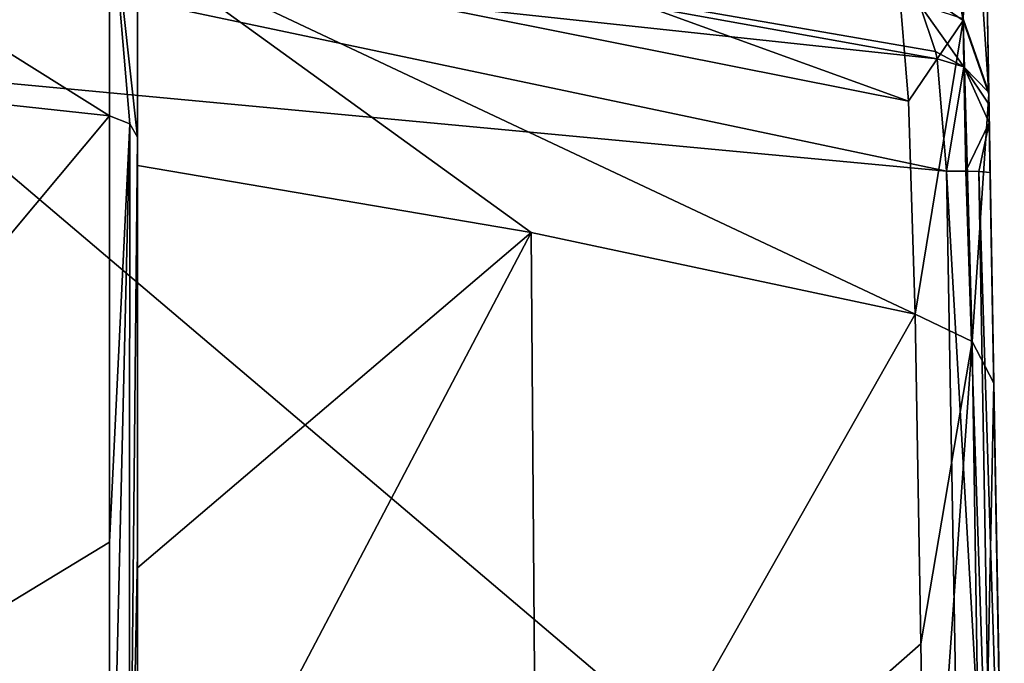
# Model space of a CAD drawing. Header units: millimetres. Extents: x -4274 to 4951, y -4805 to 4805.
# Tile 207 of 225: x 935 to 1609, y 3736 to 4176. Entities that reach past the tile are written whole.
import ezdxf

# ---------------------------------------------------------------- set-up
doc = ezdxf.new("R2010")
doc.units = ezdxf.units.MM
doc.header["$LTSCALE"] = 41.718519
for name, color, linetype in [('339', 7, 'CONTINUOUS'), ('340', 7, 'CONTINUOUS'), ('341', 7, 'CONTINUOUS'), ('342', 7, 'CONTINUOUS'), ('343', 7, 'CONTINUOUS'), ('344', 7, 'CONTINUOUS'), ('347', 7, 'CONTINUOUS'), ('348', 7, 'CONTINUOUS'), ('349', 7, 'CONTINUOUS'), ('351', 7, 'CONTINUOUS'), ('355', 7, 'CONTINUOUS'), ('357', 7, 'CONTINUOUS'), ('360', 7, 'CONTINUOUS'), ('365', 7, 'CONTINUOUS'), ('367', 7, 'CONTINUOUS')]:
    doc.layers.add(name, color=color, linetype=linetype)

msp = doc.modelspace()

# ---------------------------------------------------------------- linework, layer by layer
at = {"layer": '339', "linetype": 'Continuous'}
for points in [[(996.97, 4110.23, -7210.25), (502.29, 3517.88, -7721.17), (502.51, 4163.82, -7288.91), (996.97, 4110.23, -7210.25)], [(996.97, 3818.51, -7416.63), (502.29, 3517.88, -7721.17), (996.97, 4110.23, -7210.25), (996.97, 3818.51, -7416.63)], [(996.97, 3517.9, -7609.88), (502.29, 3517.88, -7721.17), (996.97, 3818.51, -7416.63), (996.97, 3517.9, -7609.88)]]:
    msp.add_3dface(points, dxfattribs=at)
at = {"layer": '340', "linetype": 'Continuous'}
for points in [[(1016, 3801.07, -7358.96), (1016, 4076.26, -7163.8), (1285.17, 4030.35, -7095.08), (1016, 3801.07, -7358.96)], [(1016, 3517.9, -7542.32), (1016, 3801.07, -7358.96), (1285.17, 4030.35, -7095.08), (1016, 3517.9, -7542.32)], [(1289.13, 3517.9, -7443.47), (1016, 3517.9, -7542.32), (1285.17, 4030.35, -7095.08), (1289.13, 3517.9, -7443.47)], [(1547.81, 3974.47, -7009.96), (1289.13, 3517.9, -7443.47), (1285.17, 4030.35, -7095.08), (1547.81, 3974.47, -7009.96)], [(1547.81, 3974.47, -7009.96), (1551.74, 3748.94, -7169.41), (1289.13, 3517.9, -7443.47), (1547.81, 3974.47, -7009.96)], [(1551.74, 3748.94, -7169.41), (1555.78, 3517.9, -7320.74), (1289.13, 3517.9, -7443.47), (1551.74, 3748.94, -7169.41)]]:
    msp.add_3dface(points, dxfattribs=at)
at = {"layer": '341', "linetype": 'Continuous'}
for points in [[(1551.74, 3748.94, -7169.41), (1547.81, 3974.47, -7009.96), (1586.68, 3955.76, -6983.55), (1551.74, 3748.94, -7169.41)], [(1555.78, 3517.9, -7320.74), (1551.74, 3748.94, -7169.41), (1586.68, 3955.76, -6983.55), (1555.78, 3517.9, -7320.74)], [(1593.36, 3517.93, -7284.09), (1555.78, 3517.9, -7320.74), (1586.68, 3955.76, -6983.55), (1593.36, 3517.93, -7284.09)], [(1601.6, 3927.3, -6944.41), (1593.36, 3517.93, -7284.09), (1586.68, 3955.76, -6983.55), (1601.6, 3927.3, -6944.41)], [(1601.6, 3927.3, -6944.41), (1605.14, 3724.86, -7088.02), (1593.36, 3517.93, -7284.09), (1601.6, 3927.3, -6944.41)]]:
    msp.add_3dface(points, dxfattribs=at)
at = {"layer": '342', "linetype": 'Continuous'}
for points in [[(1598.13, 4126.29, -690.62), (1608.75, 3517.9, -7225.03), (1592.43, 4453.02, -3663.93), (1598.13, 4126.29, -690.62)], [(1592.43, 4453.02, -3663.93), (1608.75, 3517.9, -7225.03), (1598.15, 4125.03, -6637.09), (1592.43, 4453.02, -3663.93)], [(1598.27, 4118.22, -668.34), (1608.75, 3517.9, -7225.03), (1598.13, 4126.29, -690.62), (1598.27, 4118.22, -668.34)], [(1598.15, 4125.03, -6637.09), (1608.75, 3517.9, -7225.03), (1599.42, 4052.38, -6811.39), (1598.15, 4125.03, -6637.09)], [(1598.49, 4105.5, -651.17), (1608.75, 3517.9, -7225.03), (1598.27, 4118.22, -668.34), (1598.49, 4105.5, -651.17)], [(1599.09, 4071.56, -636.46), (1608.75, 3517.9, -7225.03), (1598.49, 4105.5, -651.17), (1599.09, 4071.56, -636.46)], [(1599.09, 4071.56, -636.46), (1608.75, 3517.9, -625.66), (1608.75, 3517.9, -7225.03), (1599.09, 4071.56, -636.46)], [(1599.42, 4052.38, -6811.39), (1608.75, 3517.9, -7225.03), (1601.6, 3927.3, -6944.41), (1599.42, 4052.38, -6811.39)], [(1601.6, 3927.3, -6944.41), (1608.75, 3517.9, -7225.03), (1605.14, 3724.86, -7088.02), (1601.6, 3927.3, -6944.41)]]:
    msp.add_3dface(points, dxfattribs=at)
at = {"layer": '343', "linetype": 'Continuous'}
for points in [[(1569.3, 4072.34, -570.1), (1578.98, 3517.9, -559.28), (1600.97, 3517.9, -589.28), (1569.3, 4072.34, -570.1)], [(1569.3, 4072.34, -570.1), (1600.97, 3517.9, -589.28), (1582.36, 4072.28, -584.59), (1569.3, 4072.34, -570.1)], [(1582.36, 4072.28, -584.59), (1600.97, 3517.9, -589.28), (1591.29, 4072.14, -600.1), (1582.36, 4072.28, -584.59)], [(1608.75, 3517.9, -625.66), (1599.09, 4071.56, -636.46), (1591.29, 4072.14, -600.1), (1608.75, 3517.9, -625.66)], [(1600.97, 3517.9, -589.28), (1608.75, 3517.9, -625.66), (1591.29, 4072.14, -600.1), (1600.97, 3517.9, -589.28)]]:
    msp.add_3dface(points, dxfattribs=at)
at = {"layer": '344', "linetype": 'Continuous'}
for points in [[(578.37, 3517.9, -35.73), (1578.98, 3517.9, -559.28), (846.2, 4140.15, -135.99), (578.37, 3517.9, -35.73)], [(846.2, 4140.15, -135.99), (1578.98, 3517.9, -559.28), (1569.3, 4072.34, -570.1), (846.2, 4140.15, -135.99)]]:
    msp.add_3dface(points, dxfattribs=at)
at = {"layer": '347', "linetype": 'Continuous'}
for points in [[(1016, 4095.58, -7190.5), (1016, 4249.91, -7026.2), (1016, 4076.26, -7163.8), (1016, 4095.58, -7190.5)], [(1016, 4076.26, -7163.8), (1016, 4249.91, -7026.2), (1016, 4225.3, -7005.38), (1016, 4076.26, -7163.8)], [(1016, 3810.98, -7392.04), (1016, 4095.58, -7190.5), (1016, 3801.07, -7358.96), (1016, 3810.98, -7392.04)], [(1016, 3801.07, -7358.96), (1016, 4095.58, -7190.5), (1016, 4076.26, -7163.8), (1016, 3801.07, -7358.96)], [(1016, 3517.9, -7581.03), (1016, 3810.98, -7392.04), (1016, 3517.9, -7542.32), (1016, 3517.9, -7581.03)], [(1016, 3517.9, -7542.32), (1016, 3810.98, -7392.04), (1016, 3801.07, -7358.96), (1016, 3517.9, -7542.32)]]:
    msp.add_3dface(points, dxfattribs=at)
at = {"layer": '348', "linetype": 'Continuous'}
for points in [[(996.97, 4110.23, -7210.25), (502.51, 4163.82, -7288.91), (500.18, 4421.87, -6897.22), (996.97, 4110.23, -7210.25)], [(996.97, 4110.23, -7210.25), (500.18, 4421.87, -6897.22), (996.57, 4271.35, -7039.36), (996.97, 4110.23, -7210.25)]]:
    msp.add_3dface(points, dxfattribs=at)
at = {"layer": '349', "linetype": 'Continuous'}
for points in [[(996.97, 4110.23, -7210.25), (996.57, 4271.35, -7039.36), (1010.81, 4104.74, -7202.86), (996.97, 4110.23, -7210.25)], [(1016, 4249.91, -7026.2), (1016, 4095.58, -7190.5), (996.57, 4271.35, -7039.36), (1016, 4249.91, -7026.2)], [(996.57, 4271.35, -7039.36), (1016, 4095.58, -7190.5), (1010.81, 4104.74, -7202.86), (996.57, 4271.35, -7039.36)]]:
    msp.add_3dface(points, dxfattribs=at)
at = {"layer": '351', "linetype": 'Continuous'}
for points in [[(1016, 4225.3, -7005.38), (1016, 4311.5, -6802.55), (1543.21, 4120.36, -6856.23), (1016, 4225.3, -7005.38)], [(1016, 4311.5, -6802.55), (1536.1, 4206.21, -6655.45), (1543.21, 4120.36, -6856.23), (1016, 4311.5, -6802.55)], [(1016, 4076.26, -7163.8), (1016, 4225.3, -7005.38), (1285.17, 4030.35, -7095.08), (1016, 4076.26, -7163.8)], [(1016, 4225.3, -7005.38), (1547.81, 3974.47, -7009.96), (1285.17, 4030.35, -7095.08), (1016, 4225.3, -7005.38)], [(1547.81, 3974.47, -7009.96), (1016, 4225.3, -7005.38), (1543.21, 4120.36, -6856.23), (1547.81, 3974.47, -7009.96)]]:
    msp.add_3dface(points, dxfattribs=at)
at = {"layer": '355', "linetype": 'Continuous'}
for points in [[(1543.21, 4120.36, -6856.23), (1536.1, 4206.21, -6655.45), (1580.53, 4175.4, -6648.41), (1543.21, 4120.36, -6856.23)], [(1547.81, 3974.47, -7009.96), (1543.21, 4120.36, -6856.23), (1580.53, 4175.4, -6648.41), (1547.81, 3974.47, -7009.96)], [(1586.68, 3955.76, -6983.55), (1547.81, 3974.47, -7009.96), (1580.53, 4175.4, -6648.41), (1586.68, 3955.76, -6983.55)], [(1598.15, 4125.03, -6637.09), (1586.68, 3955.76, -6983.55), (1580.53, 4175.4, -6648.41), (1598.15, 4125.03, -6637.09)], [(1598.15, 4125.03, -6637.09), (1601.6, 3927.3, -6944.41), (1586.68, 3955.76, -6983.55), (1598.15, 4125.03, -6637.09)], [(1598.15, 4125.03, -6637.09), (1599.42, 4052.38, -6811.39), (1601.6, 3927.3, -6944.41), (1598.15, 4125.03, -6637.09)]]:
    msp.add_3dface(points, dxfattribs=at)
at = {"layer": '357', "linetype": 'Continuous'}
for points in [[(996.97, 3818.51, -7416.63), (996.97, 4110.23, -7210.25), (1010.81, 4104.74, -7202.86), (996.97, 3818.51, -7416.63)], [(996.97, 3517.9, -7609.88), (996.97, 3818.51, -7416.63), (1010.81, 4104.74, -7202.86), (996.97, 3517.9, -7609.88)], [(996.97, 3517.9, -7609.88), (1010.81, 4104.74, -7202.86), (1010.3, 3517.91, -7599.83), (996.97, 3517.9, -7609.88)], [(1010.81, 4104.74, -7202.86), (1016, 4095.58, -7190.5), (1010.3, 3517.91, -7599.83), (1010.81, 4104.74, -7202.86)], [(1010.3, 3517.91, -7599.83), (1016, 4095.58, -7190.5), (1016, 3810.98, -7392.04), (1010.3, 3517.91, -7599.83)], [(1016, 3517.9, -7581.03), (1010.3, 3517.91, -7599.83), (1016, 3810.98, -7392.04), (1016, 3517.9, -7581.03)]]:
    msp.add_3dface(points, dxfattribs=at)
at = {"layer": '360', "linetype": 'Continuous'}
for points in [[(1580.53, 4175.4, -6648.41), (1531.79, 4453.33, -5168.76), (1575.44, 4467.78, -4665.91), (1580.53, 4175.4, -6648.41)], [(1592.43, 4453.02, -3663.93), (1598.15, 4125.03, -6637.09), (1575.44, 4467.78, -4665.91), (1592.43, 4453.02, -3663.93)], [(1598.15, 4125.03, -6637.09), (1580.53, 4175.4, -6648.41), (1575.44, 4467.78, -4665.91), (1598.15, 4125.03, -6637.09)], [(1536.1, 4206.21, -6655.45), (1531.79, 4453.33, -5168.76), (1580.53, 4175.4, -6648.41), (1536.1, 4206.21, -6655.45)], [(1598.13, 4126.29, -690.62), (1592.43, 4453.02, -3663.93), (1580.53, 4176.64, -679.34), (1598.13, 4126.29, -690.62)]]:
    msp.add_3dface(points, dxfattribs=at)
at = {"layer": '365', "linetype": 'Continuous'}
for points in [[(1581.11, 4143.83, -616.42), (1580.53, 4176.64, -679.34), (1550.9, 4186.11, -631.48), (1581.11, 4143.83, -616.42)], [(1561.69, 4154.21, -599.54), (1581.11, 4143.83, -616.42), (1550.9, 4186.11, -631.48), (1561.69, 4154.21, -599.54)], [(1598.13, 4126.29, -690.62), (1580.53, 4176.64, -679.34), (1581.11, 4143.83, -616.42), (1598.13, 4126.29, -690.62)], [(1562.8, 4149.22, -595.99), (1581.11, 4143.83, -616.42), (1561.69, 4154.21, -599.54), (1562.8, 4149.22, -595.99)], [(1569.3, 4072.34, -570.1), (1581.11, 4143.83, -616.42), (1562.8, 4149.22, -595.99), (1569.3, 4072.34, -570.1)], [(1569.3, 4072.34, -570.1), (1582.36, 4072.28, -584.59), (1581.11, 4143.83, -616.42), (1569.3, 4072.34, -570.1)], [(1582.36, 4072.28, -584.59), (1598.49, 4105.5, -651.17), (1581.11, 4143.83, -616.42), (1582.36, 4072.28, -584.59)], [(1598.49, 4105.5, -651.17), (1598.27, 4118.22, -668.34), (1581.11, 4143.83, -616.42), (1598.49, 4105.5, -651.17)], [(1598.27, 4118.22, -668.34), (1598.13, 4126.29, -690.62), (1581.11, 4143.83, -616.42), (1598.27, 4118.22, -668.34)], [(1582.36, 4072.28, -584.59), (1591.29, 4072.14, -600.1), (1598.49, 4105.5, -651.17), (1582.36, 4072.28, -584.59)], [(1591.29, 4072.14, -600.1), (1599.09, 4071.56, -636.46), (1598.49, 4105.5, -651.17), (1591.29, 4072.14, -600.1)]]:
    msp.add_3dface(points, dxfattribs=at)
at = {"layer": '367', "linetype": 'Continuous'}
for points in [[(831.87, 4280.9, -247.37), (1562.8, 4149.22, -595.99), (1561.69, 4154.21, -599.54), (831.87, 4280.9, -247.37)], [(1562.8, 4149.22, -595.99), (831.87, 4280.9, -247.37), (834.82, 4227.53, -163.96), (1562.8, 4149.22, -595.99)], [(831.87, 4280.9, -247.37), (1561.69, 4154.21, -599.54), (1550.9, 4186.11, -631.48), (831.87, 4280.9, -247.37)], [(846.2, 4140.15, -135.99), (1569.3, 4072.34, -570.1), (834.82, 4227.53, -163.96), (846.2, 4140.15, -135.99)], [(1569.3, 4072.34, -570.1), (1562.8, 4149.22, -595.99), (834.82, 4227.53, -163.96), (1569.3, 4072.34, -570.1)]]:
    msp.add_3dface(points, dxfattribs=at)

doc.saveas('drawing.dxf')
